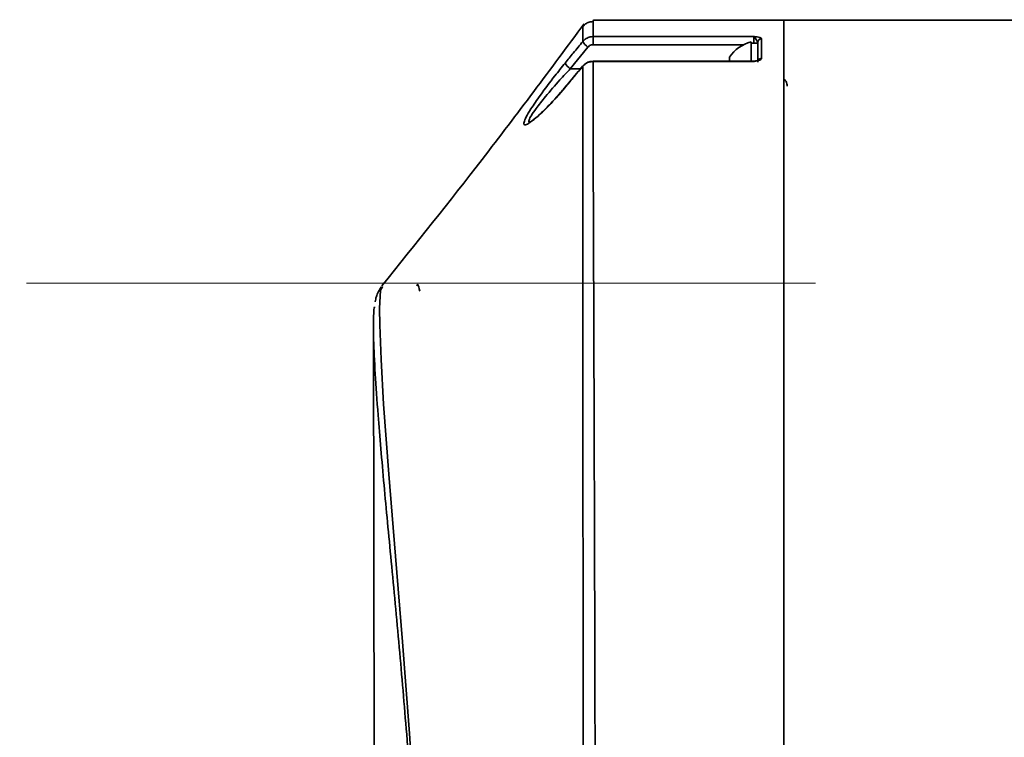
# Model space of a CAD drawing. Header units: millimetres. Extents: x -7686 to -856, y -458 to 6140.
# Tile 16 of 103: x -7080 to -7005, y 4039 to 4093. Entities that reach past the tile are written whole.
import ezdxf

# ---------------------------------------------------------------- set-up
doc = ezdxf.new("R2010")
doc.units = ezdxf.units.MM
doc.header["$LTSCALE"] = 5
doc.linetypes.add('ACAD_ISO10W100', pattern=[18, 12, -3, 0, -3])

msp = doc.modelspace()

# ---------------------------------------------------------------- linework, layer by layer
at = {"linetype": 'Continuous', "lineweight": 35}
for p, q in [((-7036.053, 4093.23), (-7036.054, 4093.244)), ((-7021.56, 4093.258), (-7036.053, 4093.258)), ((-7001.816, 4093.258), (-7021.56, 4093.258)), ((-7021.56, 3999.027), (-7021.56, 4093.258)), ((-7036.859, 4092.83), (-7036.859, 4092.821)), ((-7036.076, 4092.017), (-7023.86, 4092.017)), ((-7036.076, 4091.401), (-7036.076, 4092.017)), ((-7024.06, 4091.608), (-7024.06, 4090.143)), ((-7023.56, 4091.508), (-7024.06, 4091.508)), ((-7023.86, 4091.508), (-7023.86, 4092.017)), ((-7023.56, 4091.508), (-7023.56, 4091.567)), ((-7023.56, 4090.44), (-7023.56, 4091.508)), ((-7023.26, 4091.861), (-7023.26, 4090.353)), ((-7036.468, 4091.217), (-7037.811, 4089.574)), ((-7024.609, 4091.401), (-7036.076, 4091.401)), ((-7023.86, 4090.143), (-7036.082, 4090.143)), ((-7036.082, 4090.118), (-7036.082, 4090.143)), ((-7023.86, 4090.118), (-7036.082, 4090.118)), ((-7025.71, 4090.457), (-7025.71, 4090.143)), ((-7023.86, 4090.118), (-7023.86, 4090.143)), ((-7023.56, 4090.067), (-7023.56, 4090.44)), ((-7037.029, 4089.574), (-7037.811, 4089.574)), ((-7036.855, 4089.783), (-7036.86, 4089.762)), ((-7038.229, 4088.137), (-7038.234, 4088.116)), ((-7052.089, 4073.019), (-7052.128, 4072.942)), ((-7052.78, 4069.88), (-7052.691, 4021.052))]:
    msp.add_line(p, q, dxfattribs=at)
at = {"color": 40, "linetype": 'ACAD_ISO10W100', "lineweight": 20, "true_color": 0xf8d731}
msp.add_line((-6929.06, 4073.258), (-7079.685, 4073.258), dxfattribs=at)
at = {"linetype": 'Continuous', "lineweight": 35, "flags": 128}
msp.add_lwpolyline([(-7052.128, 4072.942), (-7052.238, 4072.726), (-7052.313, 4071.338), (-7052.302, 4070.106), (-7052.204, 4067.473), (-7052.009, 4064.075), (-7051.622, 4058.742), (-7051.112, 4052.515), (-7050.572, 4046.002), (-7050.036, 4039.016), (-7049.602, 4032.231), (-7049.288, 4025.375), (-7049.174, 4021.275), (-7049.114, 4017.267), (-7049.089, 4009.358), (-7049.089, 4009.358), (-7049.089, 4009.358)], dxfattribs=at)
at = {"linetype": 'Continuous', "lineweight": 35}
for centre, radius, start, end in [((-7035.926, 4092.105), 1.04, 206.08959, 238.57881), ((-7023.298, 4088.758), 2.95, 104.96102, 144.8337), ((-7023.263, 4091.564), 0.297, 89.38426, 179.37073), ((-7037.274, 4090.456), 1.032, 205.85734, 238.6359), ((-7023.261, 4090.048), 0.305, 89.66796, 140.70469)]:
    msp.add_arc(centre, radius, start, end, dxfattribs=at)
for points, knots in [([(-7036.76, 4092.985), (-7039.306, 4089.554), (-7044.222, 4082.93), (-7049.561, 4076.267), (-7052.135, 4073.055)], [0, 0, 0, 0, 0.517897, 1, 1, 1, 1]), ([(-7036.048, 4093.151), (-7036.131, 4093.152), (-7036.323, 4093.154), (-7036.579, 4093.03), (-7036.754, 4092.897), (-7036.812, 4092.816), (-7036.821, 4092.803)], [0, 0, 0, 0, 0.274989, 0.640044, 0.940132, 1, 1, 1, 1]), ([(-7036.054, 4093.244), (-7036.054, 4093.247), (-7036.059, 4093.309), (-7036.066, 4092.991), (-7036.073, 4092.475), (-7036.076, 4092.069), (-7036.076, 4092.017)], [0, 0, 0, 0, 0.025294, 0.479307, 0.933319, 1, 1, 1, 1]), ([(-7036.86, 4091.647), (-7036.86, 4091.698), (-7036.86, 4092.087), (-7036.86, 4092.583), (-7036.86, 4092.897), (-7036.859, 4092.835), (-7036.859, 4092.83)], [0, 0, 0, 0, 0.066886, 0.515002, 0.963119, 1, 1, 1, 1]), ([(-7038.202, 4090.006), (-7037.996, 4090.258), (-7037.548, 4090.806), (-7037.1, 4091.353), (-7036.86, 4091.647)], [0, 0, 0, 0, 0.462153, 1, 1, 1, 1]), ([(-7036.86, 4091.647), (-7036.781, 4091.726), (-7036.625, 4091.884), (-7036.338, 4091.999), (-7036.151, 4092.012), (-7036.076, 4092.017)], [0, 0, 0, 0, 0.374074, 0.748304, 1, 1, 1, 1]), ([(-7023.86, 4092.017), (-7023.858, 4092.017), (-7023.84, 4092.015), (-7023.755, 4092.005), (-7023.583, 4091.984), (-7023.396, 4091.949), (-7023.279, 4091.904), (-7023.266, 4091.875), (-7023.26, 4091.861)], [0, 0, 0, 0, 0.004741, 0.059952, 0.288502, 0.58795, 0.80321, 1, 1, 1, 1]), ([(-7023.56, 4091.567), (-7023.563, 4091.584), (-7023.571, 4091.623), (-7023.641, 4091.724), (-7023.739, 4091.877), (-7023.811, 4091.982), (-7023.85, 4092.012), (-7023.859, 4092.017), (-7023.86, 4092.017)], [0, 0, 0, 0, 0.128801, 0.290565, 0.593699, 0.908983, 0.994732, 1, 1, 1, 1]), ([(-7036.076, 4091.401), (-7036.114, 4091.398), (-7036.207, 4091.392), (-7036.35, 4091.335), (-7036.429, 4091.256), (-7036.468, 4091.217)], [0, 0, 0, 0, 0.2516311, 0.6258242, 1, 1, 1, 1]), ([(-7038.234, 4088.116), (-7038.635, 4087.653), (-7039.397, 4086.776), (-7040.356, 4085.864), (-7040.987, 4085.385), (-7041.316, 4085.265), (-7041.373, 4085.449), (-7041.188, 4085.888), (-7040.773, 4086.587), (-7040.035, 4087.652), (-7039.111, 4088.88), (-7038.465, 4089.68), (-7038.202, 4090.006)], [0, 0, 0, 0, 0.139818, 0.265369, 0.361027, 0.439348, 0.518088, 0.589165, 0.663216, 0.771005, 0.907024, 1, 1, 1, 1]), ([(-7036.082, 4090.118), (-7036.194, 4090.108), (-7036.418, 4090.086), (-7036.685, 4089.943), (-7036.811, 4089.813), (-7036.86, 4089.762)], [0, 0, 0, 0, 0.377823, 0.755535, 1, 1, 1, 1]), ([(-7036.082, 4090.13), (-7036.152, 4090.13), (-7036.348, 4090.131), (-7036.61, 4090.025), (-7036.741, 4089.881), (-7036.788, 4089.829)], [0, 0, 0, 0, 0.26422, 0.738929, 1, 1, 1, 1]), ([(-7036.082, 4090.118), (-7036.082, 4089.861), (-7036.083, 4088.974), (-7036.08, 4086.947), (-7036.072, 4083.671), (-7036.057, 4079.478), (-7036.039, 4074.647), (-7036.019, 4069.215), (-7035.999, 4063.274), (-7035.979, 4056.895), (-7035.959, 4050.144), (-7035.94, 4043.123), (-7035.924, 4035.929), (-7035.911, 4028.653), (-7035.9, 4021.386), (-7035.893, 4013.936), (-7035.89, 4006.387), (-7035.892, 4001.48), (-7035.894, 3999.027)], [0, 0, 0, 0, 0.021666, 0.07469, 0.139806, 0.20513, 0.270246, 0.335362, 0.400686, 0.465801, 0.530917, 0.59624, 0.661355, 0.726061, 0.79097, 0.855676, 0.927838, 1, 1, 1, 1]), ([(-7023.26, 4090.353), (-7023.266, 4090.333), (-7023.279, 4090.291), (-7023.396, 4090.224), (-7023.583, 4090.169), (-7023.755, 4090.137), (-7023.84, 4090.122), (-7023.858, 4090.119), (-7023.86, 4090.118)], [0, 0, 0, 0, 0.19679, 0.41205, 0.711498, 0.940048, 0.995259, 1, 1, 1, 1]), ([(-7023.802, 4090.137), (-7023.812, 4090.139), (-7023.832, 4090.143), (-7023.85, 4090.127), (-7023.859, 4090.119), (-7023.86, 4090.118)], [0, 0, 0, 0, 0.52074, 0.972259, 1, 1, 1, 1]), ([(-7023.489, 4090.233), (-7023.488, 4090.233), (-7023.487, 4090.234), (-7023.514, 4090.22), (-7023.581, 4090.197), (-7023.683, 4090.17), (-7023.768, 4090.155), (-7023.805, 4090.149)], [0, 0, 0, 0, 0.0763997, 0.2334034, 0.4595737, 0.7661748, 1, 1, 1, 1]), ([(-7037.811, 4089.574), (-7038.073, 4089.293), (-7038.717, 4088.601), (-7039.637, 4087.542), (-7040.375, 4086.619), (-7040.8, 4086.005), (-7040.973, 4085.639), (-7040.976, 4085.479), (-7040.863, 4085.517), (-7040.85, 4085.521)], [0, 0, 0, 0, 0.167704, 0.411796, 0.601975, 0.729871, 0.850508, 0.983388, 1, 1, 1, 1]), ([(-7036.86, 4089.762), (-7037.069, 4089.511), (-7037.527, 4088.962), (-7037.985, 4088.413), (-7038.234, 4088.116)], [0, 0, 0, 0, 0.457381, 1, 1, 1, 1]), ([(-7036.855, 4089.783), (-7037.175, 4089.398), (-7037.632, 4088.849), (-7038.092, 4088.302), (-7038.23, 4088.138)], [0, 0, 0, 0, 0.70001, 1, 1, 1, 1]), ([(-7036.817, 3999.304), (-7036.816, 4001.734), (-7036.815, 4006.595), (-7036.816, 4014.071), (-7036.819, 4021.45), (-7036.824, 4028.649), (-7036.83, 4035.861), (-7036.836, 4042.996), (-7036.842, 4049.966), (-7036.848, 4056.672), (-7036.852, 4063.017), (-7036.856, 4068.931), (-7036.858, 4074.343), (-7036.86, 4079.16), (-7036.86, 4083.343), (-7036.86, 4086.61), (-7036.86, 4088.626), (-7036.86, 4089.507), (-7036.86, 4089.762)], [0, 0, 0, 0, 0.072042, 0.144083, 0.208703, 0.273523, 0.338142, 0.403228, 0.468521, 0.533607, 0.598773, 0.664147, 0.729312, 0.794551, 0.86, 0.925237, 0.978383, 1, 1, 1, 1]), ([(-7021.31, 4088.246), (-7021.315, 4088.309), (-7021.324, 4088.43), (-7021.392, 4088.591), (-7021.471, 4088.713), (-7021.535, 4088.771), (-7021.56, 4088.794)], [0, 0, 0, 0, 0.305634, 0.58465, 0.836569, 1, 1, 1, 1]), ([(-7038.269, 4088.099), (-7038.361, 4087.987), (-7038.739, 4087.525), (-7039.365, 4086.853), (-7040.057, 4086.164), (-7040.569, 4085.731), (-7040.834, 4085.538), (-7040.949, 4085.496), (-7040.928, 4085.5), (-7040.926, 4085.501)], [0, 0, 0, 0, 0.083482, 0.343658, 0.566601, 0.759751, 0.908058, 0.991645, 1, 1, 1, 1]), ([(-7052.188, 4072.981), (-7052.267, 4072.863), (-7052.456, 4072.583), (-7052.578, 4072.211), (-7052.628, 4071.984), (-7052.655, 4071.858)], [0, 0, 0, 0, 0.246679, 0.585789, 1, 1, 1, 1]), ([(-7049.473, 4073.067), (-7049.456, 4073.116), (-7049.408, 4073.259), (-7049.314, 4072.894), (-7049.253, 4072.654)], [0, 0, 0, 0, 0.342624, 1, 1, 1, 1]), ([(-7049.589, 4028.506), (-7049.646, 4029.698), (-7049.809, 4033.144), (-7050.241, 4038.925), (-7050.819, 4045.69), (-7051.429, 4052.11), (-7051.903, 4057.087), (-7052.225, 4060.709), (-7052.463, 4063.608), (-7052.665, 4066.499), (-7052.771, 4068.753), (-7052.785, 4070.436), (-7052.767, 4071.321), (-7052.697, 4071.457), (-7052.696, 4071.46)], [0, 0, 0, 0, 0.065419, 0.188996, 0.310016, 0.434629, 0.554264, 0.616119, 0.677961, 0.764454, 0.853204, 0.906039, 0.997847, 1, 1, 1, 1])]:
    msp.add_open_spline(points, degree=3, knots=knots, dxfattribs=at)

doc.saveas('drawing.dxf')
